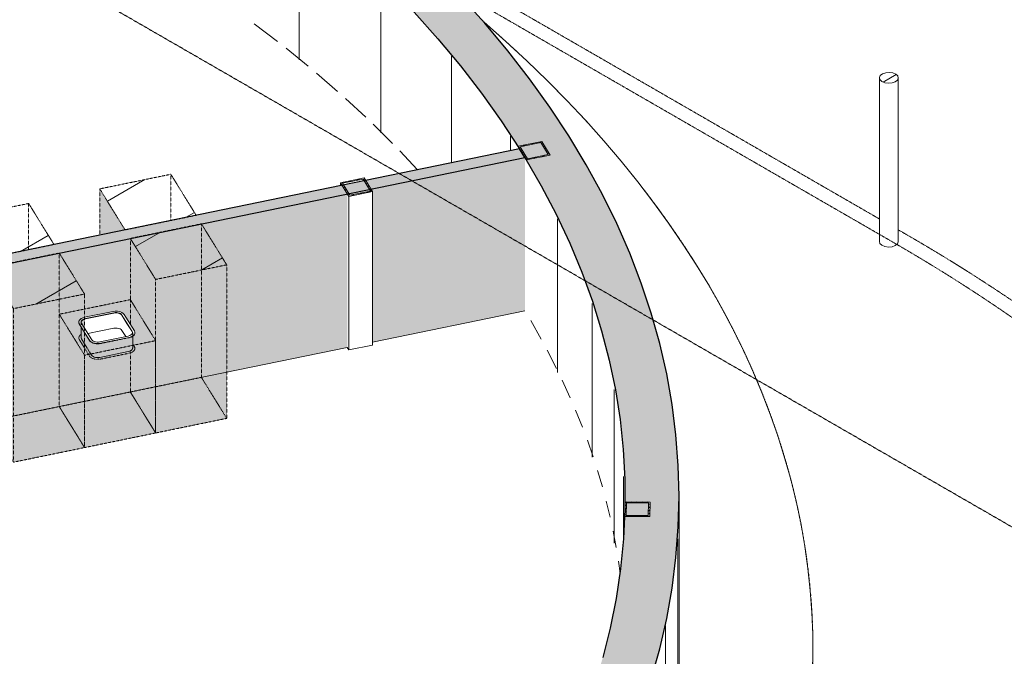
# Model space of a CAD drawing. Header units: millimetres. Extents: x 2807 to 348062, y -35711 to 43067.
# Tile 95 of 191: x 67128 to 74957, y -13769 to -8702. Entities that reach past the tile are written whole.
import ezdxf

# ---------------------------------------------------------------- set-up
doc = ezdxf.new("R2010")
doc.units = ezdxf.units.MM
for name, pattern in [('Hidden', [7.14375, 4.7625, -2.38125]), ('THO_hhidden', [2.5, 1.5, -1]), ('THO_hidden', [6, 3, -3])]:
    doc.linetypes.add(name, pattern=pattern)
for name, color, linetype, lineweight, true_color in [('A-AREA', 1, 'Continuous', 13, 0xff0000), ('A-DETL', 7, 'Continuous', 13, 0x00a600), ('G-ANNO-SYMB', 7, 'THO_hidden', 13, 0xff8040)]:
    doc.layers.add(name, color=color, linetype=linetype, lineweight=lineweight, true_color=true_color)
for name, color, linetype, lineweight in [('A-FLOR', 7, 'Continuous', 18), ('A-GENM', 7, 'Continuous', 13), ('A-WALL', 7, 'Continuous', 25), ('A-WALL-PATT', 7, 'Continuous', 25), ('I-WALL', 7, 'Continuous', 18), ('P-SANR-FIXT', 7, 'Continuous', 13), ('S-COLS', 7, 'Continuous', 13)]:
    doc.layers.add(name, color=color, linetype=linetype, lineweight=lineweight)
pattern_1 = [(30, (3507, -1231.2), (-424.264, 244.949), [])]
pattern_2 = [(30, (3507.014, -1231.216), (-42.426292, 24.494494), []), (30, (3507.014, -1206.967), (-42.426292, 24.494494), [])]

# ---------------------------------------------------------------- blocks, each defined once
blk = doc.blocks.new('NLRS_01_GM_WPB_dummy placeholder_gen_tho - kast 600x600x2100-V34-00 isometrie begane grond _plotview_')
at = {"layer": 'A-GENM', "true_color": 0x808080}
h = blk.add_hatch(dxfattribs=at)
h.set_pattern_fill('FP_3', color=8, style=0, pattern_type=2)
h.set_pattern_definition(pattern_1)
h.paths.add_polyline_path([(66835, -10607.7), (67400.2, -10491.5), (67198.9, -10165.1), (66633.7, -10281.3)])
at = {"layer": 'A-GENM', "linetype": 'THO_hhidden', "true_color": 0xdcf8f8, "transparency": 33554636}
blk.add_hatch(color=7, dxfattribs=at).paths.add_polyline_path([(66633.7, -10649.1), (66835, -10607.7), (66633.7, -10281.3), (66633.7, -10628.6)])
at = {"layer": 'A-GENM', "linetype": 'THO_hhidden'}
for p, q in [((67198.9, -10165.1), (66633.7, -10281.3)), ((67400.2, -10491.5), (67198.9, -10165.1)), ((66633.7, -10281.3), (66835, -10607.7)), ((66835, -10607.7), (67400.2, -10491.5))]:
    blk.add_line(p, q, dxfattribs=at)
at = {"layer": 'A-GENM', "color": 9, "linetype": 'THO_hhidden', "true_color": 0xb0c6c6}
for p, q in [((67198.9, -10532.8), (67198.9, -10165.1)), ((66633.7, -10281.3), (66633.7, -10649.1))]:
    blk.add_line(p, q, dxfattribs=at)
blk = doc.blocks.new('NLRS_01_GM_WPB_dummy placeholder_gen_tho - kast 600x600x2100-V35-00 isometrie begane grond _plotview_')
at = {"layer": 'A-GENM', "true_color": 0x808080}
h = blk.add_hatch(dxfattribs=at)
h.set_pattern_fill('FP_3', color=8, style=0, pattern_type=2)
h.set_pattern_definition(pattern_1)
h.paths.add_polyline_path([(67965.4, -10375.3), (68530.7, -10259.1), (68329.4, -9932.7), (67764.2, -10048.9)])
at = {"layer": 'A-GENM', "linetype": 'THO_hhidden', "true_color": 0xdcf8f8, "transparency": 33554636}
blk.add_hatch(color=7, dxfattribs=at).paths.add_polyline_path([(67764.2, -10416.6), (67965.4, -10375.3), (67764.2, -10048.9)])
at = {"layer": 'A-GENM', "linetype": 'THO_hhidden'}
for p, q in [((68329.4, -9932.7), (67764.2, -10048.9)), ((68530.7, -10259.1), (68329.4, -9932.7)), ((67764.2, -10048.9), (67965.4, -10375.3)), ((67764.2, -10048.9), (67764.2, -10416.6)), ((67965.4, -10375.3), (68530.7, -10259.1))]:
    blk.add_line(p, q, dxfattribs=at)
at = {"layer": 'A-GENM', "color": 9, "linetype": 'THO_hhidden', "true_color": 0xb0c6c6}
blk.add_line((68329.4, -10300.4), (68329.4, -9932.7), dxfattribs=at)
blk = doc.blocks.new('NLRS_01_GM_WPB_dummy placeholder_gen_tho - kast 600x600x2100-V39-00 isometrie begane grond _plotview_')
at = {"layer": 'A-GENM', "true_color": 0x808080}
h = blk.add_hatch(dxfattribs=at)
h.set_pattern_fill('FP_3', color=8, style=0, pattern_type=2)
h.set_pattern_definition(pattern_1)
h.paths.add_polyline_path([(67078.2, -11002), (67643.4, -10885.8), (67440.2, -10559.9), (66876.9, -10675.7), (67059.9, -10972.4)])
at = {"layer": 'A-GENM', "linetype": 'THO_hhidden', "true_color": 0xdcf8f8, "transparency": 33554636}
for points in [[(67078.2, -12224), (67078.2, -11002), (66876.9, -10675.7), (66876.9, -11897.7), (66942.5, -12004)], [(67078.2, -12224), (67643.4, -12107.8), (67643.4, -10885.8), (67078.2, -11002), (67078.2, -12004)]]:
    blk.add_hatch(color=7, dxfattribs=at).paths.add_polyline_path(points)
at = {"layer": 'A-GENM', "linetype": 'THO_hhidden'}
for p, q in [((67442.1, -10559.5), (66876.9, -10675.7)), ((67643.4, -10885.8), (67442.1, -10559.5)), ((66876.9, -10675.7), (67078.2, -11002)), ((67078.2, -11002), (67643.4, -10885.8)), ((67643.4, -10885.8), (67643.4, -12107.8)), ((67078.2, -12224), (67078.2, -11002)), ((67643.4, -12107.8), (67078.2, -12224))]:
    blk.add_line(p, q, dxfattribs=at)
at = {"layer": 'A-GENM', "color": 9, "linetype": 'THO_hhidden', "true_color": 0xb0c6c6}
for p, q in [((67442.1, -11781.5), (67442.1, -10559.5)), ((66876.9, -11897.7), (66876.9, -10675.7)), ((67078.2, -11856.3), (67442.1, -11781.5)), ((67442.1, -11781.5), (67643.4, -12107.8)), ((67078.2, -12224), (66876.9, -11897.7))]:
    blk.add_line(p, q, dxfattribs=at)
at = {"layer": 'A-GENM', "color": 254, "linetype": 'THO_hhidden', "true_color": 0xd3eeee}
blk.add_line((66876.9, -11897.7), (67078.2, -11856.3), dxfattribs=at)
blk = doc.blocks.new('NLRS_01_GM_WPB_dummy placeholder_gen_tho - kast 600x600x2100-V40-00 isometrie begane grond _plotview_')
at = {"layer": 'A-GENM', "true_color": 0x808080}
h = blk.add_hatch(dxfattribs=at)
h.set_pattern_fill('FP_3', color=8, style=0, pattern_type=2)
h.set_pattern_definition(pattern_1)
h.paths.add_polyline_path([(68208.6, -10769.6), (68773.9, -10653.4), (68572.6, -10327), (68007.4, -10443.3), (68121.6, -10628.6)])
at = {"layer": 'A-GENM', "linetype": 'THO_hhidden', "true_color": 0xdcf8f8, "transparency": 33554636}
h = blk.add_hatch(color=7, dxfattribs=at)
h.paths.add_polyline_path([(68208.6, -11991.6), (68208.6, -10769.6), (68007.4, -10443.3), (68007.4, -11126.7), (68043.7, -11189.8), (68042.8, -11200.3), (68035.7, -11211.8), (68025.8, -11221.6), (68023.8, -11323.3), (68016.3, -11332.5), (68007.4, -11342.7), (68007.4, -11665.3), (68021.1, -11687.5)])
h.paths.add_polyline_path([(68023.7, -11192.1), (68023, -11188.4), (68023.2, -11190.7)])
blk.add_hatch(color=7, dxfattribs=at).paths.add_polyline_path([(68208.6, -11991.6), (68773.9, -11875.4), (68773.9, -10653.4), (68208.6, -10769.6), (68208.6, -11316.3)])
at = {"layer": 'A-GENM', "linetype": 'THO_hhidden'}
for p, q in [((68572.6, -10327), (68007.4, -10443.3)), ((68773.9, -10653.4), (68572.6, -10327)), ((68007.4, -10443.3), (68208.6, -10769.6)), ((68007.4, -10930.4), (68007.4, -10443.3)), ((68208.6, -10769.6), (68773.9, -10653.4)), ((68773.9, -10653.4), (68773.9, -11875.4)), ((68208.6, -11991.6), (68208.6, -10769.6)), ((68773.9, -11875.4), (68208.6, -11991.6))]:
    blk.add_line(p, q, dxfattribs=at)
at = {"layer": 'A-GENM', "color": 9, "linetype": 'THO_hhidden', "true_color": 0xb0c6c6}
for p, q in [((68572.6, -11549.1), (68572.6, -10327)), ((68007.4, -11126.7), (68007.4, -10930.4)), ((68007.4, -11665.3), (68007.4, -11353.9)), ((68208.6, -11623.9), (68572.6, -11549.1)), ((68572.6, -11549.1), (68773.9, -11875.4)), ((68208.6, -11991.6), (68007.4, -11665.3))]:
    blk.add_line(p, q, dxfattribs=at)
at = {"layer": 'A-GENM', "color": 254, "linetype": 'THO_hhidden', "true_color": 0xd3eeee}
for p, q in [((68007.4, -11351.7), (68007.4, -11338.2)), ((68007.4, -11665.3), (68208.6, -11623.9))]:
    blk.add_line(p, q, dxfattribs=at)
blk = doc.blocks.new('NLRS_73_PF_UN_rvs gootsteen enkel 340x340 ic6zrl2n_gen_bcb - RVS gootsteen enkel 340x340-V41-00 isometrie begane grond _plotview_')
at = {"layer": 'P-SANR-FIXT'}
for p, q in [((67870, -11024.4), (67643.9, -11070.9)), ((67650.6, -11081.8), (67876.7, -11035.3)), ((67876.7, -11036.9), (67650.6, -11083.4)), ((67650.6, -11083.4), (67876.7, -11036.9)), ((67886, -11034.4), (67876.7, -11035.7)), ((67886, -11035.6), (67876.7, -11036.9)), ((67649.9, -11082.3), (67643.2, -11084)), ((67643.3, -11083.7), (67650.6, -11081.8)), ((67650.6, -11083.4), (67643.3, -11085.3)), ((67643.3, -11085.3), (67650.6, -11083.4)), ((67940.6, -11052.8), (67953.6, -11074)), ((67953.6, -11075.7), (67940.6, -11054.5)), ((67940.6, -11054.5), (67980.8, -11119.7)), ((67953.6, -11074), (68021.1, -11183.4)), ((68021.1, -11185), (67953.6, -11075.7)), ((67972.5, -11070.2), (67959.4, -11049)), ((68039.9, -11179.5), (67972.5, -11070.2)), ((67700.8, -11249.2), (67643.4, -11156.2)), ((67643.4, -11190.6), (67681.9, -11253.1)), ((67681.9, -11254.7), (67643.4, -11192.2)), ((67876.7, -11157.8), (67670.5, -11200.2)), ((67876.7, -11157.8), (67670.5, -11200.2)), ((67970.8, -11224.3), (67940.6, -11175.3)), ((67970.8, -11224.3), (67940.6, -11175.3)), ((67980.8, -11119.7), (68021.1, -11185)), ((68023.8, -11192), (68021.1, -11185)), ((68021.1, -11185), (68023.8, -11192)), ((68026, -11215.7), (68026, -11194.7)), ((68044, -11194.7), (68044, -11193)), ((67990.7, -11220.2), (67764.7, -11266.7)), ((67771.4, -11277.6), (67997.5, -11231.1)), ((67997.5, -11232.8), (67771.4, -11279.2))]:
    blk.add_line(p, q, dxfattribs=at)
at = {"layer": 'P-SANR-FIXT', "color": 9, "true_color": 0xb0c6c6}
for p, q in [((67597.4, -11109), (67597.4, -11110.6)), ((67615.4, -11110.6), (67615.4, -11131.6)), ((67601.4, -11122.5), (67643.4, -11190.6)), ((67643.4, -11192.2), (67601.4, -11124.2)), ((67643.4, -11156.2), (67620.3, -11118.7)), ((68026, -11315.5), (68026, -11221.6)), ((67664.5, -11316.3), (67643.4, -11282.1)), ((67680.7, -11342.6), (67665.9, -11318.5)), ((67698.9, -11372.1), (67682, -11344.7)), ((67990.7, -11344.3), (67764.7, -11390.8)), ((67991.4, -11343.8), (67765.3, -11390.3)), ((68024, -11317.2), (68024, -11315.5))]:
    blk.add_line(p, q, dxfattribs=at)
at = {"layer": 'P-SANR-FIXT', "color": 254, "true_color": 0xd3eeee}
for p, q in [((67615.4, -11146.8), (67615.4, -11231.5)), ((67617.4, -11231.5), (67617.4, -11233.1)), ((67643.4, -11282.1), (67618.4, -11241.5))]:
    blk.add_line(p, q, dxfattribs=at)
at = {"layer": 'P-SANR-FIXT'}
for points in [[(67959.4, -11049, 0), (67951.1, -11039.6, 0), (67938.8, -11031.7, 0), (67923.5, -11026, 0), (67906.1, -11022.8, 0), (67887.8, -11022.2, 0), (67870, -11024.4, 0)], [(67876.7, -11035.3, 0), (67887.6, -11033.8, 0), (67898.8, -11033.8, 0), (67909.7, -11035.2, 0), (67919.8, -11038, 0), (67928.6, -11042, 0), (67935.7, -11047, 0), (67940.6, -11052.8, 0)], [(67876.7, -11036.9, 0), (67889.5, -11035.4, 0), (67902.5, -11035.8, 0), (67914.9, -11038.1, 0), (67925.9, -11042.2, 0), (67934.6, -11047.8, 0), (67940.6, -11054.5, 0)], [(67929.4, -11042.4, 0), (67920.9, -11038.6, 0), (67910.4, -11035.8, 0), (67899, -11034.3, 0), (67887.4, -11034.3, 0)], [(67940.6, -11054.5, 0), (67935.7, -11048.7, 0), (67928.6, -11043.6, 0), (67919.8, -11039.6, 0), (67909.7, -11036.8, 0), (67898.8, -11035.4, 0), (67887.6, -11035.5, 0)], [(67940.6, -11175.3, 0), (67934.6, -11168.6, 0), (67925.9, -11163, 0), (67914.9, -11158.9, 0), (67902.5, -11156.6, 0), (67889.5, -11156.2, 0), (67876.7, -11157.8, 0)], [(67940.6, -11175.3, 0), (67934.6, -11168.6, 0), (67925.9, -11163, 0), (67914.9, -11158.9, 0), (67902.5, -11156.6, 0), (67889.5, -11156.2, 0), (67876.7, -11157.8, 0)], [(68021.1, -11183.4, 0), (68023.8, -11190.7, 0), (68023.2, -11198.3, 0), (68019.1, -11205.4, 0), (68012, -11211.8, 0), (68002.4, -11216.8, 0), (67990.7, -11220.2, 0)], [(67997.5, -11231.1, 0), (68013.7, -11226.3, 0), (68027.3, -11219.2, 0), (68037.2, -11210.4, 0), (68042.8, -11200.3, 0), (68043.7, -11189.8, 0), (68039.9, -11179.5, 0)], [(68043.7, -11191.4, 0), (68042.8, -11202, 0), (68037.2, -11212, 0), (68027.3, -11220.9, 0), (68013.7, -11227.9, 0), (67997.5, -11232.8, 0)], [(67681.9, -11253.1, 0), (67688.8, -11261.2, 0), (67698.7, -11268.3, 0), (67711, -11273.9, 0), (67725.1, -11277.7, 0), (67740.4, -11279.7, 0), (67756.1, -11279.7, 0), (67771.4, -11277.6, 0)], [(67771.4, -11279.2, 0), (67756.1, -11281.3, 0), (67740.4, -11281.3, 0), (67725.1, -11279.4, 0), (67711, -11275.5, 0), (67698.7, -11269.9, 0), (67688.8, -11262.8, 0), (67681.9, -11254.7, 0)], [(67764.7, -11266.7, 0), (67753.7, -11268.2, 0), (67742.6, -11268.2, 0), (67731.6, -11266.8, 0), (67721.5, -11264.1, 0), (67712.7, -11260.1, 0), (67705.7, -11255, 0), (67700.8, -11249.2, 0)]]:
    blk.add_polyline3d(points, dxfattribs=at)
at = {"layer": 'P-SANR-FIXT', "color": 9, "true_color": 0xb0c6c6}
for points in [[(67643.4, -11071, 0), (67629.8, -11074.9, 0), (67617.6, -11080.6, 0), (67607.9, -11087.7, 0), (67601.2, -11095.9, 0), (67597.8, -11104.7, 0), (67597.9, -11113.7, 0), (67601.4, -11122.5, 0)], [(67601.4, -11124.2, 0), (67597.9, -11115.4, 0), (67597.8, -11106.3, 0)], [(67620.3, -11118.7, 0), (67617.7, -11112.4, 0), (67617.7, -11105.9, 0), (67620.1, -11099.6, 0), (67624.9, -11093.8, 0), (67631.8, -11088.7, 0), (67640.5, -11084.6, 0), (67643.3, -11083.7, 0)], [(67643.3, -11085.3, 0), (67640.5, -11086.3, 0), (67631.8, -11090.3, 0), (67624.9, -11095.4, 0), (67620.1, -11101.2, 0), (67617.7, -11107.5, 0)], [(67617.7, -11107.5, 0), (67620.1, -11101.2, 0), (67624.9, -11095.4, 0), (67631.8, -11090.3, 0), (67640.5, -11086.3, 0), (67643.3, -11085.3, 0)], [(67643.2, -11084, 0), (67639.5, -11085.3, 0), (67631.2, -11089.1, 0)], [(68012, -11335.9, 0), (68002.4, -11340.9, 0), (67990.7, -11344.3, 0)], [(68025.8, -11313.1, 0), (68025.1, -11320.9, 0), (68020.9, -11328.4, 0), (68013.6, -11335, 0), (68003.5, -11340.2, 0), (67991.4, -11343.8, 0)], [(67765.3, -11390.3, 0), (67754, -11391.8, 0), (67742.3, -11391.9, 0), (67731, -11390.4, 0), (67720.5, -11387.5, 0), (67711.3, -11383.3, 0), (67704, -11378.1, 0), (67698.9, -11372.1, 0)], [(67764.7, -11390.8, 0), (67753.7, -11392.3, 0), (67742.6, -11392.3, 0), (67731.6, -11390.9, 0), (67721.5, -11388.2, 0), (67712.7, -11384.2, 0)]]:
    blk.add_polyline3d(points, dxfattribs=at)
at = {"layer": 'P-SANR-FIXT', "color": 254, "true_color": 0xd3eeee}
blk.add_polyline3d([(67618.4, -11241.5, 0), (67615.7, -11235, 0), (67615.7, -11228.3, 0)], dxfattribs=at)
blk = doc.blocks.new('FP_73-00 isometrie begane grond _plotview_')
at = {"layer": 'A-WALL-PATT', "color": 8, "lineweight": 13, "true_color": 0x808080}
for p, q in [((67805.1, -7964.2), (67805.1, -6742.2)), ((68616, -8474.1), (68616, -7252)), ((69349, -9021.8), (69349, -7799.8)), ((69998.6, -9603.6), (69998.6, -8381.6)), ((70560.2, -9841.8), (70560.2, -8993.1)), ((71029.7, -9745.3), (71029.7, -9630)), ((71403.8, -11509.7), (71403.8, -10287.7)), ((71679.7, -12183.3), (71679.7, -10961.3)), ((71855.4, -12868), (71855.4, -11646)), ((71929.7, -12814.6), (71929.7, -12336.8))]:
    blk.add_line(p, q, dxfattribs=at)
blk = doc.blocks.new('FP_74-00 isometrie begane grond _plotview_')
at = {"layer": 'A-WALL-PATT', "color": 8, "lineweight": 13, "true_color": 0x808080}
for p, q in [((72361.5, -14709.7), (72361.5, -12834.5)), ((72263.5, -15400.1), (72263.5, -13524.9)), ((72067.1, -16083.5), (72067.1, -14208.3)), ((71773.8, -16755.3), (71773.8, -14880.1)), ((71385.6, -17410.7), (71385.6, -15535.5)), ((70904.9, -18045.5), (70904.9, -16170.2)), ((70335.3, -18655.1), (70335.3, -16779.9)), ((69680.4, -19235.6), (69680.4, -17360.4)), ((68944.9, -19782.9), (68944.9, -17907.7)), ((68133.7, -20293.3), (68133.7, -18418.1))]:
    blk.add_line(p, q, dxfattribs=at)
at = {"layer": 'I-WALL'}
blk.add_line((72371, -14370.2), (72371, -12495), dxfattribs=at)
blk = doc.blocks.new('NLRS_28_SCO_UN_koker_gen_bcb - K200_200_12_5-V202-00 isometrie begane grond _plotview_')
at = {"layer": 'S-COLS'}
h = blk.add_hatch(dxfattribs=at)
h.set_pattern_fill('FP_5', color=256, style=0, pattern_type=2)
h.set_pattern_definition(pattern_2)
h.paths.add_polyline_path([(71157.5, -9818.5), (71346, -9779.7), (71278.9, -9671), (71090.4, -9709.7)])
h.paths.add_polyline_path([(71165.1, -9809.2), (71106.4, -9714.1), (71271.3, -9680.2), (71330, -9775.4)])
at = {"layer": 'S-COLS', "lineweight": 18}
for p, q in [((71278.9, -9671), (71090.4, -9709.7)), ((71106.4, -9714.1), (71271.3, -9680.2)), ((71271.3, -9680.2), (71330, -9775.4)), ((71346, -9779.7), (71278.9, -9671)), ((71090.4, -9709.7), (71157.5, -9818.5)), ((71165.1, -9809.2), (71106.4, -9714.1)), ((71157.5, -9818.5), (71346, -9779.7)), ((71330, -9775.4), (71165.1, -9809.2))]:
    blk.add_line(p, q, dxfattribs=at)
blk = doc.blocks.new('NLRS_28_SCO_UN_koker_gen_bcb - K200_200_12_5-V207-00 isometrie begane grond _plotview_')
at = {"layer": 'S-COLS'}
h = blk.add_hatch(dxfattribs=at)
h.set_pattern_fill('FP_5', color=256, style=0, pattern_type=2)
h.set_pattern_definition(pattern_2)
h.paths.add_polyline_path([(72138.7, -12656.4), (72141.2, -12541), (71941.2, -12539.5), (71938.7, -12655)])
h.paths.add_polyline_path([(72126.3, -12649.1), (71951.3, -12647.8), (71953.5, -12546.8), (72128.5, -12548.1)])
at = {"layer": 'S-COLS', "lineweight": 18}
for p, q in [((71941.2, -12539.5), (71938.7, -12655)), ((72141.2, -12541), (71941.2, -12539.5)), ((71951.3, -12647.8), (71953.5, -12546.8)), ((71953.5, -12546.8), (72128.5, -12548.1)), ((72128.5, -12548.1), (72126.3, -12649.1)), ((72138.7, -12656.4), (72141.2, -12541)), ((71938.7, -12655), (72138.7, -12656.4)), ((72126.3, -12649.1), (71951.3, -12647.8))]:
    blk.add_line(p, q, dxfattribs=at)
blk = doc.blocks.new('NLRS_28_SCO_UN_houten kolom rond_gen_bcb - rond 150-V277-00 isometrie begane grond _plotview_')
at = {"layer": 'S-COLS'}
h = blk.add_hatch(dxfattribs=at)
h.set_pattern_fill('FP_7', color=256, style=0, pattern_type=2)
h.set_pattern_definition([(30, (3507, -1231.22), (-282.8426, 163.2997), [])])
h.paths.add_polyline_path([(74035.3, -9208.2), (74064.3, -9205.7), (74089.4, -9197), (74106.8, -9183.5), (74114, -9167.1), (74109.8, -9150.4), (74094.7, -9135.9), (74071.3, -9125.8), (74042.9, -9121.7), (74013.9, -9124.1), (73988.8, -9132.8), (73971.3, -9146.3), (73964.2, -9162.7), (73968.4, -9179.4), (73983.4, -9193.9), (74006.9, -9204)])
for p, q in [((73964.1, -9164.9), (73964.1, -10468.6)), ((74114.1, -10468.6), (74114.1, -9164.9))]:
    blk.add_line(p, q, dxfattribs=at)
at = {"layer": 'S-COLS', "lineweight": 18}
for points in [[(74013.9, -9124.1, 0), (73988.8, -9132.8, 0), (73971.3, -9146.3, 0), (73964.2, -9162.7, 0), (73968.4, -9179.4, 0), (73983.4, -9193.9, 0), (74006.9, -9204, 0), (74035.3, -9208.2, 0), (74064.3, -9205.7, 0)], [(74064.3, -9205.7, 0), (74089.4, -9197, 0), (74106.8, -9183.5, 0), (74114, -9167.1, 0), (74109.8, -9150.4, 0), (74094.7, -9135.9, 0), (74071.3, -9125.8, 0), (74042.9, -9121.7, 0), (74013.9, -9124.1, 0)]]:
    blk.add_polyline3d(points, dxfattribs=at)
at = {"layer": 'S-COLS'}
for points in [[(74064.3, -10509.4, 0), (74035.3, -10511.8, 0), (74006.9, -10507.7, 0), (73983.4, -10497.6, 0), (73968.4, -10483.1, 0), (73964.2, -10466.4, 0)], [(74114.1, -10468.6, 0), (74114, -10470.8, 0), (74106.8, -10487.1, 0), (74089.4, -10500.7, 0), (74064.3, -10509.4, 0)]]:
    blk.add_polyline3d(points, dxfattribs=at)
blk = doc.blocks.new('NLRS_28_SCO_UN_koker_gen_bcb - K200_200_12_5-V316-00 isometrie begane grond _plotview_')
at = {"layer": 'S-COLS'}
h = blk.add_hatch(dxfattribs=at)
h.set_pattern_fill('FP_5', color=256, style=0, pattern_type=2)
h.set_pattern_definition(pattern_2)
h.paths.add_polyline_path([(69744.8, -10109), (69933.2, -10070.3), (69866.1, -9961.5), (69677.7, -10000.3)])
h.paths.add_polyline_path([(69752.4, -10099.8), (69693.7, -10004.6), (69858.6, -9970.7), (69917.3, -10065.9)])
at = {"layer": 'S-COLS', "lineweight": 18}
for p, q in [((69866.1, -9961.5), (69677.7, -10000.3)), ((69677.7, -10000.3), (69744.8, -10109)), ((69693.7, -10004.6), (69858.6, -9970.7)), ((69752.4, -10099.8), (69693.7, -10004.6)), ((69858.6, -9970.7), (69917.3, -10065.9)), ((69933.2, -10070.3), (69866.1, -9961.5)), ((69744.8, -10109), (69933.2, -10070.3)), ((69917.3, -10065.9), (69752.4, -10099.8))]:
    blk.add_line(p, q, dxfattribs=at)
at = {"layer": 'S-COLS'}
for p, q in [((69677.7, -10023.2), (69677.7, -10000.3)), ((69858.6, -9986.1), (69858.6, -9970.7)), ((69933.2, -11292.3), (69933.2, -10070.3)), ((69744.8, -10109), (69744.8, -11331)), ((69744.8, -11331), (69732.2, -11310.7)), ((69933.2, -11292.3), (69744.8, -11331))]:
    blk.add_line(p, q, dxfattribs=at)

msp = doc.modelspace()

# ---------------------------------------------------------------- hatches: boundary and pattern name
at = {"layer": 'A-GENM', "true_color": 0xdcf8f8, "transparency": 33554636}
h = msp.add_hatch(color=7, dxfattribs=at)
h.paths.add_polyline_path([(67643.4, -11373), (68208.6, -11256.8), (68007.4, -10930.4), (67442.1, -11046.6), (67608.4, -11316.3)])
h.paths.add_polyline_path([(67740.4, -11281.3), (67711, -11275.5), (67696.4, -11268.3), (67687.4, -11261.2), (67680.9, -11253.1), (67597.9, -11115.4), (67599.7, -11099.6), (67602.9, -11093.8), (67612.1, -11084.6), (67627.2, -11076.1), (67639.9, -11072), (67650.6, -11069.5), (67889.9, -11022.3), (67919.8, -11025.3), (67928.6, -11027.9), (67939.6, -11032.2), (67953.2, -11042), (67961.8, -11052.8), (68043.7, -11189.8), (68040.9, -11205.4), (68037.2, -11212), (68027.3, -11220.9), (68002.4, -11231.3), (67997.5, -11232.8), (67756.1, -11281.3)])
for points in [[(67940.6, -11054.5), (67940.6, -11052.8), (67928.6, -11042), (67909.7, -11035.2), (67886, -11034.1), (67889.5, -11035.4), (67914.9, -11038.1), (67934.6, -11047.8), (67940.2, -11054.1)], [(67643.4, -12107.8), (67643.4, -11373), (67442.1, -11046.6), (67442.1, -11781.5), (67579.4, -12004)], [(67740.4, -11405.5), (67771.4, -11403.3), (68013.7, -11352.1), (68029.8, -11342.7), (68037.2, -11336.1), (68042.8, -11326.1), (68043.7, -11315.5), (68039.9, -11305.2), (68025.8, -11282.3), (68023.8, -11323.3), (68016.3, -11332.5), (68012, -11335.8), (67995.1, -11342.7), (67990.7, -11344.3), (67754, -11391.8), (67731, -11390.4), (67711.3, -11383.3), (67698.7, -11371.7), (67615.7, -11234.9), (67615.7, -11207.7), (67607.9, -11213.4), (67601.2, -11221.6), (67597.8, -11230.4), (67597.9, -11239.5), (67605.4, -11254.7), (67688.8, -11387), (67700.8, -11395), (67711, -11399.6), (67725.1, -11403.5)], [(67643.4, -12107.8), (68208.6, -11991.6), (68208.6, -11256.8), (67643.4, -11373), (67643.4, -12004)], [(68043.7, -11315.5), (68042.8, -11200.3), (68039.9, -11205.5), (68039.9, -11305.2), (68042.8, -11313.1)]]:
    msp.add_hatch(color=7, dxfattribs=at).paths.add_polyline_path(points)
h = msp.add_hatch(color=7, dxfattribs=at)
h.paths.add_polyline_path([(67597.8, -11230.4), (67601.4, -11221.3), (67607.9, -11213.4), (67615.7, -11207.7), (67615.7, -11147.4), (67600.6, -11120.5), (67597.9, -11113.7), (67597.8, -11113.7)])
h.paths.add_polyline_path([(67617.7, -11107.5), (67624.5, -11095.9), (67631.8, -11090.3), (67623.2, -11095.9), (67617.7, -11105.9)])
h = msp.add_hatch(color=7, dxfattribs=at)
h.paths.add_polyline_path([(68039.9, -11305.2), (68039.9, -11205.5), (68035.7, -11211.8), (68025.8, -11221.6), (68027.3, -11284.7), (68037.2, -11300.8)])
h.paths.add_polyline_path([(68023.7, -11192.1), (68023, -11188.4), (68023.2, -11190.7)])
at = {"layer": 'A-WALL-PATT', "lineweight": 18, "true_color": 0x808080}
msp.add_hatch(color=8, dxfattribs=at).paths.add_polyline_path([(68115.3, -18426.8), (68409.8, -18251.8), (68695.3, -18071.9), (68971.7, -17887.2), (69238.6, -17698), (69495.9, -17504.5), (69743.3, -17306.6), (69980.7, -17104.7), (70207.8, -16898.9), (70424.4, -16689.4), (70630.4, -16476.3), (70825.5, -16259.9), (71009.7, -16040.3), (71182.7, -15817.6), (71344.5, -15592.2), (71494.8, -15364.1), (71633.5, -15133.6), (71760.6, -14900.9), (71876, -14666.2), (71979.4, -14429.6), (72070.9, -14191.3), (72150.3, -13951.7), (72217.6, -13710.8), (72272.8, -13468.9), (72315.8, -13226.1), (72346.5, -12982.7), (72364.9, -12738.9), (72371, -12495), (72364.9, -12251), (72346.1, -12004), (72315.8, -11763.8), (72272.8, -11521.1), (72217.6, -11279.1), (72150.3, -11038.2), (72070.9, -10798.6), (71979.4, -10560.4), (71876, -10323.8), (71760.6, -10089), (71633.5, -9856.3), (71494.8, -9625.8), (71344.5, -9397.7), (71182.7, -9172.3), (71006.4, -8945.7), (70825.5, -8730), (70630.4, -8513.6), (70424.4, -8300.5), (70207.8, -8091), (69971.8, -7877.7), (69688.3, -7639.3), (69449, -7450.2), (69201.3, -7265.5), (68945.5, -7085.2), (68681.8, -6909.5), (68409.8, -6738.2), (68115.3, -6563.1), (67811.3, -6738.7), (68112.2, -6918.1), (68403.5, -7102.7), (68684.1, -7291.9), (68954.1, -7485.5), (69213.1, -7683.3), (69452.3, -7877.7), (69630.7, -8029.7), (69851.9, -8230.8), (70062.8, -8435.5), (70263.3, -8643.6), (70453.1, -8855.1), (70632.1, -9069.7), (70800.2, -9287.2), (70957.2, -9507.4), (71144.9, -9798.2), (71275.5, -10023.5), (71394.7, -10250.9), (71502.4, -10480.2), (71598.4, -10711.2), (71682.7, -10943.7), (71755.2, -11177.6), (71815.9, -11412.6), (71864.6, -11648.5), (71901.4, -11885.1), (71926.3, -12122.2), (71939.1, -12359.7), (71939.1, -12615), (71928.8, -12834.8), (71905.6, -13072), (71870.4, -13308.7), (71823.3, -13544.7), (71764.3, -13779.8), (71693.5, -14013.8), (71610.8, -14246.6), (71516.4, -14477.8), (71410.4, -14707.4), (71292.8, -14935), (71163.7, -15160.6), (70978.4, -15451.3), (70821.4, -15674.1), (70653, -15894.2), (70456.4, -16130.3), (70282.8, -16325.2), (70081.4, -16535.8), (69869.2, -16742.8), (69646.6, -16946.2), (69413.6, -17145.6), (69170.5, -17341), (68917.5, -17532.2), (68654.9, -17719), (68331.7, -17933.4), (68101.5, -18078.6), (67812.2, -18251.8), (68101.5, -18418.8)])
at = {"layer": 'A-WALL-PATT', "lineweight": 18, "true_color": 0xafafaf}
msp.add_hatch(color=253, dxfattribs=at).paths.add_polyline_path([(64212.4, -11223.4), (71144.9, -9798.2), (71103, -9730.2), (64114.5, -11167)])
at = {"layer": 'A-WALL-PATT', "true_color": 0xf0f0f0}
h = msp.add_hatch(color=7, dxfattribs=at)
h.paths.add_polyline_path([(64224, -12443.1), (69732.2, -11310.7), (69732.2, -10088.6), (64212.4, -11225), (64224, -11243.9), (64224, -11282.6)])
h.paths.add_polyline_path([(67742.3, -11391.9), (67720.5, -11387.5), (67704, -11378.1), (67698.7, -11371.7), (67615.7, -11234.9), (67615.7, -11147.4), (67601.4, -11122.5), (67597.9, -11113.7), (67599.7, -11099.6), (67602.9, -11093.8), (67607.9, -11087.7), (67620.3, -11079.3), (67640.5, -11071.9), (67650.6, -11069.5), (67889.5, -11022.3), (67919.8, -11025.3), (67928.6, -11027.9), (67942.5, -11034), (67953.6, -11042.5), (67962.8, -11054.5), (68043.7, -11189.8), (68042.8, -11200.3), (68035.7, -11211.8), (68025.8, -11221.6), (68023.8, -11323.3), (68016.3, -11332.5), (68012, -11335.8), (67995.1, -11342.7), (67990.7, -11344.3), (67754, -11391.8)])
h.paths.add_polyline_path([(69933.2, -11269.3), (71144.5, -11020.3), (71144.9, -9798.2), (69920.7, -10049.9), (69933.2, -10070.3), (69933.2, -10628.6)])
h.paths.add_polyline_path([(68023.7, -11192.1), (68023, -11188.4), (68023.2, -11190.7)])
h.paths.add_polyline_path([(67617.7, -11107.5), (67624.5, -11095.9), (67631.8, -11090.3), (67623.2, -11095.9), (67617.7, -11105.9)])
h.paths.add_polyline_path([(67940.6, -11054.5), (67940.6, -11052.8), (67928.6, -11042), (67909.7, -11035.2), (67886, -11034.1), (67889.5, -11035.4), (67914.9, -11038.1), (67934.6, -11047.8), (67940.2, -11054.1)])
h.paths.add_polyline_path([(69752.4, -10099.8), (69908.9, -10065.9), (69908.9, -10052.3), (69744.8, -10087.5)])

# ---------------------------------------------------------------- linework, layer by layer
at = {"layer": 'A-AREA'}
msp.add_ellipse((57835.6, -13713.8), major_axis=(15600, 0), ratio=0.57735, start_param=4.339094, end_param=6.870836, dxfattribs=at)
at = {"layer": 'A-DETL', "color": 7, "linetype": 'THO_hhidden'}
for p, q in [((70281.1, -8161.9), (73964.2, -10288.3)), ((70570.1, -8451.2), (74069.2, -10471.4)), ((74113.7, -10374.7), (74175.2, -10410.2))]:
    msp.add_line(p, q, dxfattribs=at)
for centre, major_axis, start_param, end_param in [((57835.6, -13713.8), (15600, 0), 4.339094, 6.870836), ((63144.4, -16778.9), (15600, 0), 0.357809, 0.785398), ((63144.4, -16778.9), (15450, 0), 6.208866, 7.068583)]:
    msp.add_ellipse(centre, major_axis=major_axis, ratio=0.57735, start_param=start_param, end_param=end_param, dxfattribs=at)
at = {"layer": 'A-FLOR'}
for p, q in [((69177.6, -8876.4), (68993, -8735.5)), ((69421.8, -9073.1), (69245.5, -8929.9)), ((69655.8, -9274), (69487.4, -9128.1)), ((69879.4, -9478.8), (69718.7, -9330.2)), ((70092.4, -9687.3), (69937.3, -9534.1)), ((70292.2, -9896.9), (70149.2, -9745.4)), ((71275.7, -11245.9), (71190.9, -11097.1)), ((71396.9, -11477.4), (71322.7, -11332.7)), ((71506.2, -11710.8), (71441.8, -11570)), ((71603.3, -11945.9), (71548.3, -11808.9)), ((71688.3, -12182.6), (71642, -12049.3)), ((71761.1, -12420.6), (71723, -12290.9)), ((71821.8, -12660.4), (71791.3, -12533.5)), ((71870.2, -12902), (71846.2, -12774.3)), ((71901.5, -13107.6), (71888.2, -13013))]:
    msp.add_line(p, q, dxfattribs=at)
at = {"layer": 'A-GENM', "linetype": 'THO_hhidden'}
for p, q in [((68007.4, -10930.4), (67643.4, -11005.2)), ((68208.6, -11256.8), (68007.4, -10930.4)), ((67681.9, -11254.7), (67643.4, -11192.2)), ((67643.4, -11373), (68208.6, -11256.8)), ((67997.5, -11232.8), (67771.4, -11279.2)), ((68208.6, -11256.8), (68208.6, -11991.6)), ((67643.4, -12107.8), (67643.4, -11373)), ((68208.6, -11991.6), (67643.4, -12107.8))]:
    msp.add_line(p, q, dxfattribs=at)
at = {"layer": 'A-GENM', "color": 9, "linetype": 'THO_hhidden', "true_color": 0xb0c6c6}
for p, q in [((68007.4, -11126.7), (68007.4, -10930.4)), ((67643.4, -11005.2), (67442.1, -11046.6)), ((67442.1, -11046.6), (67643.4, -11373)), ((67442.1, -11781.5), (67442.1, -11046.6)), ((67643.4, -11192.2), (67601.4, -11124.2)), ((67643.4, -11316.3), (67665.5, -11352.1)), ((68039.9, -11305.2), (68025.6, -11282)), ((67667.4, -11355.3), (67681.9, -11378.8)), ((67771.4, -11403.3), (67997.5, -11356.9)), ((68007.4, -11665.3), (68007.4, -11353.9)), ((67643.4, -11740.1), (68007.4, -11665.3)), ((68007.4, -11665.3), (68208.6, -11991.6)), ((67643.4, -12107.8), (67442.1, -11781.5))]:
    msp.add_line(p, q, dxfattribs=at)
at = {"layer": 'A-GENM', "color": 254, "linetype": 'THO_hhidden', "true_color": 0xd3eeee}
for p, q in [((67601.4, -11248.3), (67643.4, -11316.3)), ((67615.5, -11207.6), (67607.9, -11213.4)), ((68007.4, -11351.7), (68007.4, -11338.2)), ((67442.1, -11781.5), (67643.4, -11740.1))]:
    msp.add_line(p, q, dxfattribs=at)
at = {"layer": 'A-GENM', "color": 9, "linetype": 'THO_hhidden', "true_color": 0xb0c6c6}
for points in [[(67601.4, -11124.2, 0), (67597.9, -11115.4, 0), (67597.8, -11106.3, 0)], [(67997.5, -11356.9, 0), (68013.7, -11352.1, 0), (68027.3, -11345, 0), (68037.2, -11336.1, 0), (68042.8, -11326.1, 0), (68043.7, -11315.5, 0), (68039.9, -11305.2, 0)], [(67681.9, -11378.8, 0), (67688.8, -11387, 0), (67698.7, -11394, 0), (67711, -11399.6, 0), (67725.1, -11403.5, 0), (67740.4, -11405.5, 0), (67756.1, -11405.4, 0), (67771.4, -11403.3, 0)]]:
    msp.add_polyline3d(points, dxfattribs=at)
at = {"layer": 'A-GENM', "linetype": 'THO_hhidden'}
for points in [[(68043.7, -11191.4, 0), (68042.8, -11202, 0), (68037.2, -11212, 0), (68027.3, -11220.9, 0), (68013.7, -11227.9, 0), (67997.5, -11232.8, 0)], [(67771.4, -11279.2, 0), (67756.1, -11281.3, 0), (67740.4, -11281.3, 0), (67725.1, -11279.4, 0), (67711, -11275.5, 0), (67698.7, -11269.9, 0), (67688.8, -11262.8, 0), (67681.9, -11254.7, 0)]]:
    msp.add_polyline3d(points, dxfattribs=at)
at = {"layer": 'A-GENM', "color": 254, "linetype": 'THO_hhidden', "true_color": 0xd3eeee}
for points in [[(67607.9, -11213.4, 0), (67601.2, -11221.6, 0), (67597.8, -11230.4, 0), (67597.4, -11234.7, 0)], [(67597.4, -11234.7, 0), (67597.9, -11239.5, 0), (67601.4, -11248.3, 0)]]:
    msp.add_polyline3d(points, dxfattribs=at)
at = {"layer": 'A-WALL'}
msp.add_polyline3d([(71144.9, -9798.2, 0), (71124.1, -9764.2, 0), (71103, -9730.2, 0)], dxfattribs=at)
at = {"layer": 'G-ANNO-SYMB'}
msp.add_line((88267.6, -20389.1), (28699.6, 14002.5), dxfattribs=at)
at = {"layer": 'I-WALL', "lineweight": 25}
for p, q in [((71103, -9730.2), (64114.5, -11167)), ((64159.5, -11234.3), (71144.9, -9798.2))]:
    msp.add_line(p, q, dxfattribs=at)
at = {"layer": 'I-WALL'}
for p, q in [((69933.2, -11269.3), (71144.9, -11020.2)), ((64224, -12443.1), (67440.2, -11781.9))]:
    msp.add_line(p, q, dxfattribs=at)
at = {"layer": 'I-WALL', "color": 9, "true_color": 0xb0c6c6}
msp.add_line((67442.1, -11781.5), (69732.2, -11310.7), dxfattribs=at)
at = {"layer": 'I-WALL', "lineweight": 25}
for points in [[(67811.3, -6738.7, 0), (68098.7, -6909.5, 0), (68377.3, -7085.2, 0), (68646.9, -7265.5, 0), (68907.3, -7450.2, 0), (69158.2, -7639.3, 0), (69399.3, -7832.5, 0), (69630.7, -8029.7, 0), (69851.9, -8230.8, 0), (70062.8, -8435.5, 0), (70263.3, -8643.6, 0), (70453.1, -8855.1, 0), (70632.1, -9069.7, 0), (70800.2, -9287.2, 0), (70957.2, -9507.4, 0), (71103, -9730.2, 0)], [(72150.3, -13951.7, 0), (72217.6, -13710.8, 0), (72272.8, -13468.9, 0), (72315.8, -13226.1, 0), (72346.5, -12982.7, 0), (72364.9, -12738.9, 0), (72371, -12495, 0), (72364.9, -12251, 0), (72346.5, -12007.2, 0), (72315.8, -11763.8, 0), (72272.8, -11521.1, 0), (72217.6, -11279.1, 0), (72150.3, -11038.2, 0), (72070.9, -10798.6, 0), (71979.4, -10560.4, 0), (71876, -10323.8, 0), (71760.6, -10089, 0), (71633.5, -9856.3, 0), (71494.8, -9625.8, 0), (71344.5, -9397.7, 0), (71182.7, -9172.3, 0), (71009.7, -8949.7, 0), (70825.5, -8730, 0), (70630.4, -8513.6, 0)], [(71144.9, -9798.2, 0), (71275.5, -10023.5, 0), (71394.7, -10250.9, 0), (71502.4, -10480.2, 0), (71598.4, -10711.2, 0), (71682.7, -10943.7, 0), (71755.2, -11177.6, 0), (71815.9, -11412.6, 0), (71864.6, -11648.5, 0), (71901.4, -11885.1, 0), (71926.3, -12122.2, 0), (71939.1, -12359.7, 0), (71939.9, -12597.3, 0), (71928.8, -12834.8, 0), (71905.6, -13072, 0), (71870.4, -13308.7, 0), (71823.3, -13544.7, 0), (71764.3, -13779.8, 0)]]:
    msp.add_polyline3d(points, dxfattribs=at)

# ---------------------------------------------------------------- block references
at = {"layer": 'A-GENM', "linetype": 'THO_hhidden'}
for name in ['NLRS_01_GM_WPB_dummy placeholder_gen_tho - kast 600x600x2100-V35-00 isometrie begane grond _plotview_', 'NLRS_01_GM_WPB_dummy placeholder_gen_tho - kast 600x600x2100-V40-00 isometrie begane grond _plotview_', 'NLRS_01_GM_WPB_dummy placeholder_gen_tho - kast 600x600x2100-V39-00 isometrie begane grond _plotview_']:
    msp.add_blockref(name, (0, 0), dxfattribs=at)
at = {"layer": 'A-GENM', "color": 9, "linetype": 'THO_hhidden', "true_color": 0xb0c6c6}
msp.add_blockref('NLRS_01_GM_WPB_dummy placeholder_gen_tho - kast 600x600x2100-V34-00 isometrie begane grond _plotview_', (0, 0), dxfattribs=at)
at = {"layer": 'I-WALL'}
for name in ['FP_73-00 isometrie begane grond _plotview_', 'FP_74-00 isometrie begane grond _plotview_']:
    msp.add_blockref(name, (0, 0), dxfattribs=at)
at = {"layer": 'P-SANR-FIXT'}
msp.add_blockref('NLRS_73_PF_UN_rvs gootsteen enkel 340x340 ic6zrl2n_gen_bcb - RVS gootsteen enkel 340x340-V41-00 isometrie begane grond _plotview_', (0, 0), dxfattribs=at)
at = {"layer": 'S-COLS'}
msp.add_blockref('NLRS_28_SCO_UN_houten kolom rond_gen_bcb - rond 150-V277-00 isometrie begane grond _plotview_', (0, 0), dxfattribs=at)
at = {"layer": 'S-COLS', "linetype": 'Hidden'}
for name in ['NLRS_28_SCO_UN_koker_gen_bcb - K200_200_12_5-V202-00 isometrie begane grond _plotview_', 'NLRS_28_SCO_UN_koker_gen_bcb - K200_200_12_5-V316-00 isometrie begane grond _plotview_', 'NLRS_28_SCO_UN_koker_gen_bcb - K200_200_12_5-V207-00 isometrie begane grond _plotview_']:
    msp.add_blockref(name, (0, 0), dxfattribs=at)

doc.saveas('drawing.dxf')
